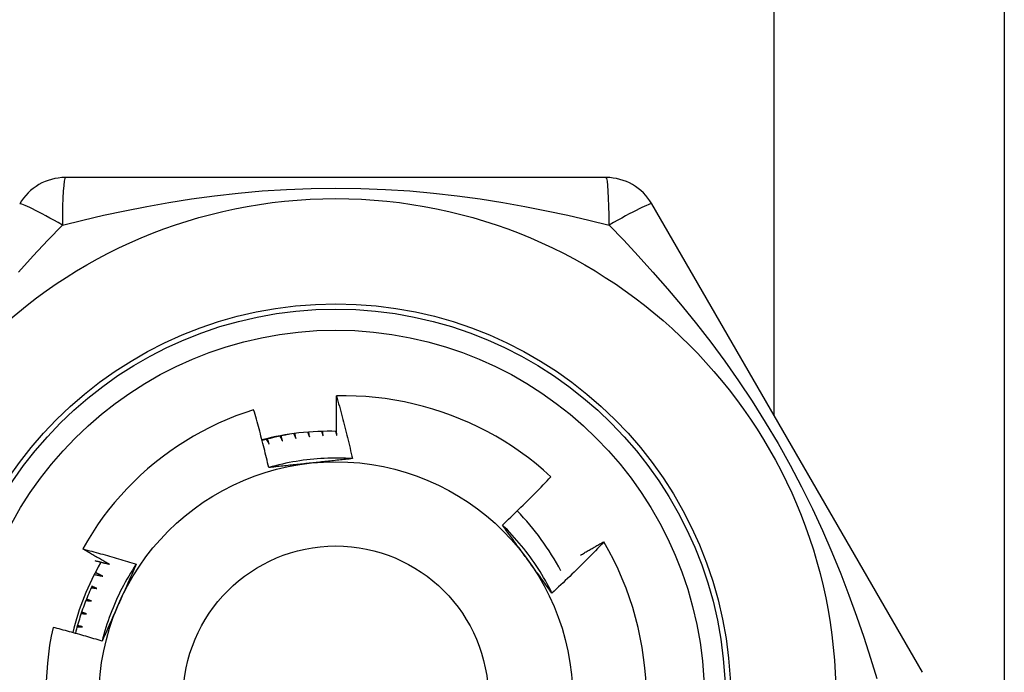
# Model space of a CAD drawing. Header units: inches. Extents: x 5 to 161, y 9 to 87.
# Tile 47 of 195: x 33.051 to 33.419, y 22.41 to 22.654. Entities that reach past the tile are written whole.
import ezdxf

# ---------------------------------------------------------------- set-up
doc = ezdxf.new("R2010")
doc.units = ezdxf.units.IN
doc.header["$MEASUREMENT"] = 0
doc.layers.add('Visible Edges(ANSI)', color=7, linetype='Continuous', lineweight=25)
doc.layers.add('Visible Tangent Edges(ANSI)', color=7, linetype='Continuous', lineweight=25)

msp = doc.modelspace()

# ---------------------------------------------------------------- linework, layer by layer
at = {"layer": 'Visible Edges(ANSI)'}
for p, q in [((33.41949585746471, 23.81407739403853), (33.41949585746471, 22.23607739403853)), ((33.2706457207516, 22.59495929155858), (33.06834612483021, 22.59495930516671)), ((33.388843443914, 22.40991998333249), (33.28769366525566, 22.58511660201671)), ((33.26971640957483, 22.45876932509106), (33.2697648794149, 22.45868648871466))]:
    msp.add_line(p, q, dxfattribs=at)
at = {"layer": 'Visible Edges(ANSI)', "flags": 128}
for points in [[(33.16984776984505, 22.49850392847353), (33.16983145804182, 22.49911894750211), (33.16981615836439, 22.49973401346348), (33.16980187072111, 22.50034911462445), (33.16978859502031, 22.50096426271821), (33.1697763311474, 22.50157945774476), (33.16976507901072, 22.5021946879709), (33.1697548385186, 22.50280996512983), (33.16974560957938, 22.50342526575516), (33.16973739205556, 22.50404061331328), (33.1697301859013, 22.50465600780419), (33.16972399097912, 22.50527142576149), (33.16971880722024, 22.50588687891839), (33.16971463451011, 22.50650237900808), (33.16971147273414, 22.50711790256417), (33.16970932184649, 22.50773344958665), (33.16970818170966, 22.50834904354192), (33.16970805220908, 22.50896464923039), (33.1697089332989, 22.50958030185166), (33.16971082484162, 22.51019596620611), (33.16971372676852, 22.51081166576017), (33.16971763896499, 22.51142740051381), (33.16972256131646, 22.51204314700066), (33.16972849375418, 22.5126589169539), (33.16973543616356, 22.51327471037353)], [(33.24996224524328, 22.48307868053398), (33.24722178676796, 22.48551602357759), (33.24440854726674, 22.4878624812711), (33.2415248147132, 22.49011648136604), (33.2385728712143, 22.49227643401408), (33.23555502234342, 22.49434076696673), (33.23247355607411, 22.49630790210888), (33.22933075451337, 22.49817624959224), (33.22612891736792, 22.4999442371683), (33.22287033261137, 22.50161029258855), (33.21955728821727, 22.5031728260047), (33.2161920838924, 22.50463026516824), (33.21277809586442, 22.50598060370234), (33.20932593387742, 22.50721951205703), (33.20584001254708, 22.50834568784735), (33.20232310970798, 22.50935854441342), (33.19877800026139, 22.51025745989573), (33.19520745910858, 22.51104183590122), (33.19161426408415, 22.51171107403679), (33.18800118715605, 22.51226457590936), (33.18437100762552, 22.51270170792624), (33.18072649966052, 22.51302190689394), (33.17707043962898, 22.51322452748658), (33.17340560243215, 22.51330899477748), (33.16973543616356, 22.51327471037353)], [(33.16973543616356, 22.51327471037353), (33.17001386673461, 22.5123057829), (33.17028982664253, 22.5113361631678), (33.17056331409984, 22.51036582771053), (33.1708343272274, 22.50939481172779), (33.17110286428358, 22.50842310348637), (33.17136892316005, 22.50745071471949), (33.17163250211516, 22.50647763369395), (33.17189359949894, 22.50550387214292), (33.17215221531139, 22.50452944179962), (33.17240834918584, 22.50355430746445), (33.17266199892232, 22.50257849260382), (33.17291316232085, 22.50160200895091), (33.17316183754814, 22.50062484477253), (33.17340802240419, 22.49964701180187), (33.17365171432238, 22.49866849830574), (33.17389291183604, 22.49768933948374), (33.17413161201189, 22.49670951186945), (33.17436781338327, 22.49572902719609), (33.17460151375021, 22.49474789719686), (33.17483271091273, 22.49376611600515), (33.1750614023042, 22.49278369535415), (33.17528758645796, 22.49180062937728), (33.17551126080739, 22.49081692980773), (33.17573242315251, 22.4898325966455)], [(33.13878305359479, 22.50812012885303), (33.13544299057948, 22.50701134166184), (33.13213613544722, 22.5057970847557), (33.12886502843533, 22.50447779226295), (33.12563575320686, 22.50305552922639), (33.12245704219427, 22.50153419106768), (33.11933125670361, 22.49991523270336), (33.11626062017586, 22.49820008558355), (33.11324736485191, 22.4963901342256), (33.11029370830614, 22.49448680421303), (33.10740189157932, 22.49249149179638), (33.10457412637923, 22.49040561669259), (33.10181264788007, 22.48823058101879), (33.0991196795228, 22.48596779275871), (33.09649745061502, 22.48361865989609), (33.09394819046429, 22.48118460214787), (33.09147512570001, 22.47866806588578), (33.08908602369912, 22.47607678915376), (33.08678337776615, 22.47341390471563), (33.0845687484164, 22.47068159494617), (33.08244369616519, 22.46788205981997), (33.08040978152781, 22.46501749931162), (33.07846855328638, 22.4620901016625), (33.0766215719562, 22.4591020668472), (33.07487040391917, 22.4560555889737)], [(33.14441503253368, 22.48648250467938), (33.14420640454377, 22.48739107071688), (33.14399549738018, 22.48829905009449), (33.14378231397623, 22.48920644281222), (33.14356685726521, 22.49011324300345), (33.14334912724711, 22.49101944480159), (33.14312912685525, 22.49192504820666), (33.1429068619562, 22.49283005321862), (33.14268232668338, 22.49373445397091), (33.14245552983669, 22.49463823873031), (33.14222646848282, 22.49554141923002), (33.14199514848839, 22.49644397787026), (33.14176156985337, 22.49734592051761), (33.14152573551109, 22.49824724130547), (33.14128764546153, 22.49914794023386), (33.141047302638, 22.50004799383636), (33.14080470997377, 22.50094742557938), (33.14055986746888, 22.50184622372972), (33.14031277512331, 22.50274440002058), (33.14006343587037, 22.50364194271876), (33.13981184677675, 22.50453885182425), (33.13955801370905, 22.50543512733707), (33.13930193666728, 22.5063307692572), (33.13904361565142, 22.50722577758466), (33.13878305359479, 22.50812012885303)], [(33.15227102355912, 22.49898241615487), (33.15183635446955, 22.49890571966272), (33.15140204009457, 22.49882713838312), (33.15096806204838, 22.49874662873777), (33.15053445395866, 22.49866422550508), (33.15010119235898, 22.49857988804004), (33.14966833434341, 22.49849369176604), (33.14923583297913, 22.4984055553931), (33.1488037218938, 22.49831551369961), (33.14837203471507, 22.49822360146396), (33.14794074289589, 22.49812978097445), (33.14750988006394, 22.49803408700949), (33.14707942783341, 22.49793647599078), (33.14664941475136, 22.49783698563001), (33.14621982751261, 22.4977355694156), (33.14579071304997, 22.49763230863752), (33.14536205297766, 22.49752715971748), (33.14493385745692, 22.49742011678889), (33.14450612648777, 22.49731117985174), (33.14407889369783, 22.49720038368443), (33.14365213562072, 22.49708768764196), (33.14322588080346, 22.49697312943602), (33.14280014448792, 22.49685670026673), (33.14237491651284, 22.49673840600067), (33.14195021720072, 22.49661823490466)], [(33.14351179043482, 22.4970501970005), (33.1435559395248, 22.49697719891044), (33.14360006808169, 22.49690418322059), (33.14364418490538, 22.49683116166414), (33.14368828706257, 22.4967581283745), (33.14373237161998, 22.49668508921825), (33.14377644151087, 22.49661203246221), (33.14382049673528, 22.49653896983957), (33.14386453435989, 22.49646590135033), (33.14390856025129, 22.49639281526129), (33.14395256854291, 22.49631972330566), (33.14399656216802, 22.49624661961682), (33.14404053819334, 22.49617350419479), (33.14408450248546, 22.49610038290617), (33.14412844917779, 22.49602724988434), (33.14417238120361, 22.49595410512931), (33.14421629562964, 22.49588095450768), (33.14426019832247, 22.49580779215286), (33.14430408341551, 22.49573461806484), (33.14434795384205, 22.49566143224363), (33.14439180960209, 22.49558824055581), (33.14443564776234, 22.4955150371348), (33.14447947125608, 22.49544182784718), (33.14452328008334, 22.49536860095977), (33.14456707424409, 22.49529536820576)], [(33.14456707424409, 22.49529536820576), (33.14454388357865, 22.49537398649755), (33.14452070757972, 22.49545261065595), (33.14449754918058, 22.49553124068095), (33.14447440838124, 22.49560987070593), (33.14445128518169, 22.49568851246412), (33.14442817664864, 22.49576715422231), (33.14440508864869, 22.49584580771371), (33.14438201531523, 22.49592446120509), (33.14435895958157, 22.49600312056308), (33.14433592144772, 22.49608179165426), (33.14431290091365, 22.49616046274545), (33.14428989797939, 22.49623913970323), (33.14426690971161, 22.49631782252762), (33.14424394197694, 22.496396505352), (33.14422098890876, 22.49647519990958), (33.14419805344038, 22.49655390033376), (33.1441751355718, 22.49663260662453), (33.144152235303, 22.49671131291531), (33.14412935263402, 22.49679002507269), (33.14410648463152, 22.49686874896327), (33.14408363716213, 22.49694747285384), (33.14406080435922, 22.49702620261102), (33.14403798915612, 22.49710493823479), (33.14401519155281, 22.49718367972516)], [(33.14858007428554, 22.49826816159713), (33.14862037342, 22.49819296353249), (33.14866065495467, 22.49811775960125), (33.14870092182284, 22.49804254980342), (33.1487411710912, 22.49796732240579), (33.14878140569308, 22.49789208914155), (33.14882162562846, 22.49781685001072), (33.14886182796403, 22.49774159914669), (33.14890201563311, 22.49766633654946), (33.14894218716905, 22.49759106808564), (33.14898234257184, 22.49751579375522), (33.14902248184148, 22.49744050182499), (33.14906260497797, 22.49736520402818), (33.14910271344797, 22.49728990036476), (33.14914280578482, 22.49721458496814), (33.14918288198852, 22.49713925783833), (33.14922294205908, 22.49706392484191), (33.14926298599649, 22.4969885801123), (33.1493030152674, 22.49691322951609), (33.14934302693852, 22.49683786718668), (33.14938302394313, 22.49676249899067), (33.1494230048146, 22.49668711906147), (33.14946297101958, 22.49661172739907), (33.14950291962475, 22.49653632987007), (33.14954285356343, 22.49646092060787)], [(33.14954285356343, 22.49646092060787), (33.14952377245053, 22.49654063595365), (33.14950470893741, 22.49662035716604), (33.1494856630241, 22.49670008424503), (33.14946663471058, 22.49677981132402), (33.14944762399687, 22.4968595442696), (33.14942863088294, 22.49693928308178), (33.14940965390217, 22.49701902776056), (33.14939069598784, 22.49709877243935), (33.14937175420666, 22.49717852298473), (33.14935283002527, 22.49725827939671), (33.14933392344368, 22.49733804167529), (33.14931503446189, 22.49741780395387), (33.14929616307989, 22.49749757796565), (33.14927730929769, 22.49757735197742), (33.14925847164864, 22.4976571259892), (33.14923965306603, 22.49773691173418), (33.14922085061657, 22.49781669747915), (33.14920206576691, 22.49789648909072), (33.14918329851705, 22.4979762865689), (33.14916454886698, 22.49805608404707), (33.14914581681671, 22.49813589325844), (33.14912710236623, 22.49821570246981), (33.1491084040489, 22.49829551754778), (33.14908972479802, 22.49837533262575)], [(33.15372061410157, 22.49918771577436), (33.15375628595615, 22.49911193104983), (33.15379194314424, 22.49903613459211), (33.15382758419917, 22.49896033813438), (33.15386321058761, 22.49888452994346), (33.15389881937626, 22.49880871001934), (33.1539344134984, 22.49873287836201), (33.15396999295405, 22.4986570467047), (33.15400555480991, 22.49858120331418), (33.15404110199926, 22.49850535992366), (33.15407663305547, 22.49842949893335), (33.15411214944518, 22.49835363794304), (33.15414764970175, 22.49827775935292), (33.15418313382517, 22.49820188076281), (33.15421860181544, 22.4981259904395), (33.15425405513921, 22.498050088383), (33.15428949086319, 22.49797418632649), (33.15432491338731, 22.49789827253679), (33.15436031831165, 22.49782234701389), (33.15439570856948, 22.49774641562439), (33.15443108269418, 22.49767047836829), (33.15446644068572, 22.49759452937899), (33.15450178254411, 22.49751857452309), (33.15453710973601, 22.4974426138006), (33.15457242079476, 22.4973666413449)], [(33.15457242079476, 22.4973666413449), (33.15455787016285, 22.4974452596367), (33.15454333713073, 22.49752387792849), (33.15452881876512, 22.49760250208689), (33.15451431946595, 22.49768112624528), (33.15449983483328, 22.49775975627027), (33.15448536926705, 22.49783838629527), (33.15447091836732, 22.49791702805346), (33.15445648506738, 22.49799566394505), (33.15444206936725, 22.49807430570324), (33.15442766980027, 22.49815295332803), (33.15441328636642, 22.49823160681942), (33.15439892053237, 22.4983102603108), (33.15438457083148, 22.49838891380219), (33.15437023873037, 22.49846757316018), (33.15435592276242, 22.49854623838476), (33.15434162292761, 22.49862490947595), (33.1543273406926, 22.49870358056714), (33.15431307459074, 22.49878225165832), (33.15429882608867, 22.4988609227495), (33.15428459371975, 22.49893960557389), (33.15427037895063, 22.49901828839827), (33.15425618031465, 22.49909697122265), (33.15424199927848, 22.49917566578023), (33.15422783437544, 22.49925436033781)], [(33.15893794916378, 22.49974599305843), (33.1589674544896, 22.49967374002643), (33.15899694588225, 22.49960147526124), (33.15902642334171, 22.49952921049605), (33.15905588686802, 22.49945693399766), (33.15908533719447, 22.49938464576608), (33.1591147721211, 22.49931235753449), (33.15914419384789, 22.49924006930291), (33.1591736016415, 22.49916776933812), (33.15920299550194, 22.49909545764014), (33.15923237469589, 22.49902314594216), (33.15926174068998, 22.49895082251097), (33.15929109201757, 22.49887849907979), (33.15932043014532, 22.49880616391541), (33.15934975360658, 22.49873382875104), (33.15937906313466, 22.49866148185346), (33.15940835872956, 22.49858912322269), (33.1594376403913, 22.49851676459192), (33.15946690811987, 22.49844440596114), (33.15949616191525, 22.49837203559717), (33.15952540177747, 22.4982996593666), (33.15955462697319, 22.49822727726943), (33.15958383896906, 22.49815488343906), (33.15961303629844, 22.49808248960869), (33.15964221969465, 22.49801008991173)], [(33.15964221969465, 22.49801008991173), (33.15963248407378, 22.49808392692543), (33.15962276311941, 22.49815776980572), (33.15961305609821, 22.49823161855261), (33.15960336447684, 22.49830546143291), (33.15959368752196, 22.4983793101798), (33.15958402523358, 22.49845316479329), (33.15957437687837, 22.49852701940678), (33.15956474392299, 22.49860086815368), (33.15955512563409, 22.49867472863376), (33.15954552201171, 22.49874858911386), (33.15953593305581, 22.49882244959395), (33.15952635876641, 22.49889632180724), (33.15951679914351, 22.49897018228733), (33.15950725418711, 22.49904405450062), (33.1594977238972, 22.4991179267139), (33.1594882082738, 22.49919179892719), (33.15947870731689, 22.49926567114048), (33.15946922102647, 22.49933955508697), (33.15945974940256, 22.49941342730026), (33.15945029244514, 22.49948731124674), (33.15944085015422, 22.49956119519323), (33.15943142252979, 22.49963507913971), (33.15942201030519, 22.4997089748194), (33.15941261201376, 22.49978285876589)], [(33.16417223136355, 22.50002530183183), (33.16419596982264, 22.49995720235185), (33.16421969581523, 22.49988909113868), (33.16424341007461, 22.49982097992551), (33.16426711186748, 22.49975285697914), (33.16429080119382, 22.49968473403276), (33.16431447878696, 22.4996166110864), (33.16433814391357, 22.49954847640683), (33.16436179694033, 22.49948034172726), (33.16438543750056, 22.49941220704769), (33.16440906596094, 22.49934406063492), (33.16443268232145, 22.49927591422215), (33.16445628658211, 22.49920775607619), (33.16447987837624, 22.49913959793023), (33.16450345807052, 22.49907142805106), (33.16452702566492, 22.4990032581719), (33.16455058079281, 22.49893508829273), (33.16457412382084, 22.49886690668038), (33.16459765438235, 22.49879872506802), (33.16462117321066, 22.49873053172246), (33.16464467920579, 22.4986623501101), (33.16466817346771, 22.49859414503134), (33.16469165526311, 22.49852593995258), (33.16471512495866, 22.49845773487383), (33.16473858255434, 22.49838952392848)], [(33.16473858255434, 22.49838952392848), (33.16473314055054, 22.49845811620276), (33.16472771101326, 22.49852670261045), (33.16472229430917, 22.49859530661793), (33.1647168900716, 22.49866389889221), (33.16471149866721, 22.49873249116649), (33.16470611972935, 22.49880108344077), (33.16470075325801, 22.49886968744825), (33.16469539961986, 22.49893827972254), (33.16469005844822, 22.49900688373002), (33.16468473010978, 22.4990754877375), (33.16467941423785, 22.49914409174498), (33.16467411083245, 22.49921269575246), (33.16466882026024, 22.49928129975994), (33.16466354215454, 22.49934990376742), (33.16465827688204, 22.4994185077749), (33.16465302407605, 22.49948712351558), (33.16464778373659, 22.49955572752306), (33.16464255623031, 22.49962434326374), (33.16463734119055, 22.49969295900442), (33.16463213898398, 22.4997615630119), (33.16462694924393, 22.49983017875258), (33.16462177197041, 22.49989879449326), (33.16461660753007, 22.49996742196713), (33.16461145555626, 22.50003603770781)], [(33.16940820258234, 22.50002570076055), (33.16942663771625, 22.49996232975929), (33.16944506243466, 22.49989895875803), (33.16946347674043, 22.49983558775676), (33.16948188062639, 22.49977221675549), (33.16950027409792, 22.49970883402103), (33.16951865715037, 22.49964543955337), (33.16953702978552, 22.4995820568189), (33.16955539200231, 22.49951866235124), (33.16957374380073, 22.49945526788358), (33.1695920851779, 22.49939187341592), (33.1696104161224, 22.49932846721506), (33.16962873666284, 22.4992650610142), (33.16964704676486, 22.49920165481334), (33.16966534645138, 22.49913824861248), (33.16968363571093, 22.49907483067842), (33.16970191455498, 22.49901141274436), (33.16972018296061, 22.49894798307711), (33.16973844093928, 22.49888455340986), (33.16975668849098, 22.4988211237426), (33.16977492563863, 22.49875769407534), (33.16979315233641, 22.49869426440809), (33.16981136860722, 22.49863082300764), (33.16982957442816, 22.49856738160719), (33.16984776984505, 22.49850392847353)], [(33.17573242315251, 22.4898325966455), (33.17441583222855, 22.48991423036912), (33.17309816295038, 22.48997628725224), (33.17177969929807, 22.49001882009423), (33.17046072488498, 22.49004186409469), (33.16914152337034, 22.49004547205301), (33.16782237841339, 22.49002969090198), (33.16650357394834, 22.4899945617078), (33.16518539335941, 22.48994013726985), (33.16386812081, 22.48986646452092), (33.16255203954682, 22.48977358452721), (33.16123743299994, 22.48966154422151), (33.15992458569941, 22.48953039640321), (33.15861378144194, 22.4893801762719), (33.1573053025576, 22.48921094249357), (33.15599943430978, 22.48902273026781), (33.15469645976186, 22.48881559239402), (33.15339666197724, 22.48858957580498), (33.15210032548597, 22.48834472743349), (33.15080773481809, 22.48808108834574), (33.14951917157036, 22.48779871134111), (33.14823492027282, 22.48749763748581), (33.14695526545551, 22.48717791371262), (33.14568049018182, 22.48683958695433), (33.14441087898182, 22.48648271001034)], [(33.17573242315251, 22.4898325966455), (33.17509081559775, 22.48976168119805), (33.17444903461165, 22.48969103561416), (33.17380705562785, 22.48962064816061), (33.17316485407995, 22.48955050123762), (33.17252240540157, 22.48948057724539), (33.17187968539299, 22.48941086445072), (33.17123666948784, 22.48934135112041), (33.17059333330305, 22.48927201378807), (33.16994965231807, 22.48920284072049), (33.16930560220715, 22.48913382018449), (33.16866115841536, 22.48906493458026), (33.16801629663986, 22.48899616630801), (33.16737099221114, 22.48892750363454), (33.16672522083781, 22.48885892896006), (33.16607895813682, 22.48879043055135), (33.1654321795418, 22.48872199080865), (33.16478486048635, 22.48865359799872), (33.16413697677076, 22.4885852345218), (33.16348850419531, 22.48851688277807), (33.16283941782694, 22.48844853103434), (33.16218969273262, 22.48838016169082), (33.16153930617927, 22.4883117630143), (33.1608882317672, 22.48824331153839), (33.16023644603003, 22.48817480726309)], [(33.16023644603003, 22.48817480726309), (33.15957162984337, 22.48810492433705), (33.15890742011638, 22.4880350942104), (33.15824380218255, 22.48796528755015), (33.15758075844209, 22.48789550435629), (33.1569182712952, 22.48782572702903), (33.1562563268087, 22.48775593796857), (33.15559490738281, 22.48768612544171), (33.15493399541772, 22.48761627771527), (33.15427357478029, 22.48754638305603), (33.15361362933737, 22.48747641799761), (33.15295414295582, 22.4874063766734), (33.15229509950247, 22.4873362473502), (33.1516364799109, 22.48726600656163), (33.15097827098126, 22.48719565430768), (33.15032045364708, 22.48712516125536), (33.14966301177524, 22.48705452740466), (33.14900593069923, 22.48698372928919), (33.1483491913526, 22.48691276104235), (33.14769277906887, 22.48684159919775), (33.14703667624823, 22.4867702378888), (33.14638086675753, 22.48669866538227), (33.14572533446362, 22.4866268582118), (33.14507006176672, 22.48655481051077), (33.14441503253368, 22.48648250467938)], [(33.23178446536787, 22.46500058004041), (33.2325669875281, 22.46572883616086), (33.23334733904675, 22.46645929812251), (33.23412552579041, 22.46719196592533), (33.23490154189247, 22.46792682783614), (33.23567538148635, 22.46866388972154), (33.23644705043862, 22.46940313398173), (33.23721653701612, 22.4701445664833), (33.23798384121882, 22.47088816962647), (33.23874896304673, 22.47163395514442), (33.23951189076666, 22.47238189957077), (33.2402726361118, 22.47313201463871), (33.24103118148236, 22.47388428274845), (33.24178753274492, 22.47463870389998), (33.2425416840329, 22.4753952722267), (33.24329362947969, 22.47615398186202), (33.24404338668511, 22.47691484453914), (33.24479094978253, 22.47767785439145), (33.24553631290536, 22.47844300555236), (33.24627948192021, 22.47921029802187), (33.24702044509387, 22.47997972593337), (33.24775920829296, 22.48075127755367), (33.24849576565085, 22.48152495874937), (33.24923011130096, 22.48230076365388), (33.24996224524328, 22.48307868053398)], [(33.2503444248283, 22.43955396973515), (33.24975682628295, 22.44073498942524), (33.24915173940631, 22.4419071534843), (33.24852933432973, 22.44307024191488), (33.24788981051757, 22.4442240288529), (33.24723333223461, 22.44536829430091), (33.24656009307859, 22.44650281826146), (33.24587026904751, 22.44762737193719), (33.24516404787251, 22.44874173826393), (33.24444160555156, 22.44984569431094), (33.24370312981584, 22.45093901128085), (33.2429487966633, 22.4520214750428), (33.24217879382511, 22.45309285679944), (33.24139329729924, 22.45415293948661), (33.24059249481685, 22.45520149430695), (33.23977656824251, 22.4562383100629), (33.23894569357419, 22.4572631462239), (33.23810005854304, 22.458275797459), (33.23723984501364, 22.45927603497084), (33.23636522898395, 22.46026362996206), (33.23547640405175, 22.4612383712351), (33.23457354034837, 22.462200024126), (33.23365682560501, 22.46314837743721), (33.23272643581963, 22.46408320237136), (33.23178256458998, 22.46500428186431)], [(33.24116075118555, 22.45214498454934), (33.24076782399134, 22.4526857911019), (33.24037523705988, 22.45322609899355), (33.23998297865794, 22.45376590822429), (33.23959102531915, 22.45430523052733), (33.23919934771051, 22.45484407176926), (33.23880793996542, 22.45538243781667), (33.23841677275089, 22.45592033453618), (33.2380258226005, 22.45645777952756), (33.23763508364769, 22.45699477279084), (33.23724452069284, 22.4575313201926), (33.23685412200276, 22.45806743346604), (33.23646385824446, 22.45860311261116), (33.23607372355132, 22.45913837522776), (33.23568368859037, 22.45967322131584), (33.23529373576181, 22.4602076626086), (33.23490384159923, 22.46074171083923), (33.23451398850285, 22.46127536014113), (33.23412415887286, 22.46180862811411), (33.23373432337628, 22.46234151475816), (33.23334447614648, 22.46287403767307), (33.23295458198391, 22.46340619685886), (33.23256462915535, 22.46393800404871), (33.23217460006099, 22.46446945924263), (33.23178446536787, 22.46500058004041)], [(33.2697648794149, 22.45868648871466), (33.26898246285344, 22.45786295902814), (33.26819771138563, 22.45704168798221), (33.26741061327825, 22.45622267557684), (33.26662117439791, 22.45540593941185), (33.26582940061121, 22.45459147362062), (33.26503529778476, 22.45377928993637), (33.26423886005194, 22.45296938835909), (33.26344009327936, 22.45216177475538), (33.26263900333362, 22.45135644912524), (33.26183559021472, 22.45055342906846), (33.26102984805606, 22.44975269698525), (33.26022177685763, 22.44895425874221), (33.25941137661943, 22.44815812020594), (33.25859865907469, 22.44736429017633), (33.25778361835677, 22.44657276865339), (33.25696626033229, 22.44578356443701), (33.25614659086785, 22.44499668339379), (33.25532460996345, 22.44421212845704), (33.25450032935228, 22.44342990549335), (33.25367373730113, 22.44265002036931), (33.25284485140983, 22.44187247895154), (33.25201367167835, 22.44109728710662), (33.25118019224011, 22.44032444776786), (33.2503444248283, 22.43955396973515)], [(33.26101631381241, 22.45372173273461), (33.26137595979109, 22.45393660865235), (33.26173585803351, 22.45415109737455), (33.26209600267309, 22.45436518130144), (33.26245639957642, 22.4545788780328), (33.26281704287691, 22.45479216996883), (33.26317793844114, 22.45500507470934), (33.26353908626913, 22.45521757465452), (33.26390048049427, 22.45542968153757), (33.26426212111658, 22.45564138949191), (33.26462401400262, 22.45585270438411), (33.26498615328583, 22.45606362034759), (33.26534853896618, 22.45627413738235), (33.26571117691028, 22.45648426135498), (33.26607405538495, 22.45669398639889), (33.26643718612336, 22.45690331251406), (33.26680056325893, 22.45711223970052), (33.26716418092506, 22.45732076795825), (33.26752805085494, 22.45752890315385), (33.26789216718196, 22.45773663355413), (33.26825651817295, 22.45794397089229), (33.26862112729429, 22.45815090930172), (33.26898598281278, 22.45835744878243), (33.26935107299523, 22.45856358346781), (33.26971640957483, 22.45876932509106)], [(33.07487040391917, 22.4560555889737), (33.07570989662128, 22.45583929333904), (33.07654891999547, 22.45562115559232), (33.07738746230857, 22.45540117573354), (33.07822552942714, 22.45517935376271), (33.07906311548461, 22.45495569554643), (33.07990021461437, 22.4547301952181), (33.08073683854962, 22.45450284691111), (33.08157298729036, 22.45427366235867), (33.08240864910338, 22.45404262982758), (33.0832438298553, 22.45380975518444), (33.08407852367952, 22.45357503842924), (33.08491272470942, 22.45333847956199), (33.08574643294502, 22.45310007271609), (33.08657964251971, 22.45285982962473), (33.0874123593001, 22.45261773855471), (33.08824457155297, 22.45237380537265), (33.08907627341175, 22.45212803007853), (33.08990747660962, 22.45188041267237), (33.09073816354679, 22.45163095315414), (33.09156834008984, 22.45137965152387), (33.09239800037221, 22.45112650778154), (33.09322713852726, 22.45087152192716), (33.09405576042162, 22.45061469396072), (33.09488385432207, 22.45035601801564)], [(33.08486366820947, 22.45032975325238), (33.08444393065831, 22.45056209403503), (33.08402448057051, 22.45079498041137), (33.08360531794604, 22.45102840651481), (33.08318644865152, 22.45126237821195), (33.08276786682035, 22.45149689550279), (33.08234957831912, 22.45173195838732), (33.08193157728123, 22.45196756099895), (33.0815138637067, 22.45220370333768), (33.08109644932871, 22.45244039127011), (33.08067932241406, 22.45267761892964), (33.08026248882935, 22.45291539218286), (33.07984594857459, 22.45315370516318), (33.07942969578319, 22.4533925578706), (33.07901374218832, 22.45363195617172), (33.07859808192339, 22.45387188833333), (33.07818270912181, 22.45411236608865), (33.07776764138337, 22.45435338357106), (33.07735286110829, 22.45459493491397), (33.07693837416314, 22.45483703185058), (33.07652418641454, 22.45507966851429), (33.07611029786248, 22.4553228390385), (33.07569670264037, 22.4555665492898), (33.0752834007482, 22.4558107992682), (33.07487040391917, 22.4560555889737)], [(33.07936320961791, 22.451710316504), (33.07959272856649, 22.45165437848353), (33.07982221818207, 22.45159829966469), (33.08005167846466, 22.45154208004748), (33.08028111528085, 22.45148572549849), (33.08051051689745, 22.45142923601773), (33.08073989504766, 22.45137260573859), (33.08096924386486, 22.45131583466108), (33.08119856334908, 22.4512589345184), (33.0814278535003, 22.45120188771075), (33.08165710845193, 22.45114471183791), (33.08188633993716, 22.45108739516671), (33.0821155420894, 22.45102993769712), (33.08234471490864, 22.45097234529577), (33.08257385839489, 22.45091461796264), (33.08280297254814, 22.45085674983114), (33.0830320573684, 22.45079874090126), (33.08326111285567, 22.45074060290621), (33.08349013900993, 22.45068231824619), (33.08371913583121, 22.45062390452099), (33.08394810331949, 22.45056534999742), (33.08417703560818, 22.45050665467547), (33.08440594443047, 22.45044782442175), (33.08463482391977, 22.45038885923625), (33.08486366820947, 22.45032975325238)], [(33.09488385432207, 22.45035601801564), (33.09415485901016, 22.44925663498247), (33.09344228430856, 22.44814653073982), (33.09274621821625, 22.44702597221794), (33.09206677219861, 22.44589522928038), (33.09140404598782, 22.44475457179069), (33.09075814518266, 22.44360426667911), (33.09012916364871, 22.4424445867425), (33.08951720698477, 22.4412757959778), (33.08892237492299, 22.44009816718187), (33.08834476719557, 22.43891196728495), (33.08778449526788, 22.4377174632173), (33.08724165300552, 22.43651493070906), (33.08671634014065, 22.43530463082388), (33.08620866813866, 22.43408683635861), (33.08571872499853, 22.4328618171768), (33.08524662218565, 22.43162984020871), (33.08479245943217, 22.43039117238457), (33.08435634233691, 22.42914608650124), (33.08393835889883, 22.42789485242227), (33.08353862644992, 22.42663773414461), (33.08315723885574, 22.4253750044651), (33.0827943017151, 22.42410692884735), (33.08244990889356, 22.42283377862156), (33.08212417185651, 22.42155582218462)], [(33.09488385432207, 22.45035601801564), (33.09462446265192, 22.44976491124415), (33.09436475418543, 22.44917379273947), (33.094104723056, 22.448582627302), (33.09384436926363, 22.44799139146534), (33.09358370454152, 22.4474000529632), (33.09332271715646, 22.44680858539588), (33.09306141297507, 22.4462169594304), (33.09279979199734, 22.44562514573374), (33.09253785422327, 22.44503311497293), (33.09227560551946, 22.44444084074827), (33.0920130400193, 22.44384829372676), (33.09175016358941, 22.4432554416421), (33.09148697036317, 22.44266226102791), (33.09122347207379, 22.44206871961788), (33.09095966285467, 22.44147479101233), (33.09069554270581, 22.44088044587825), (33.0904311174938, 22.44028565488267), (33.09016638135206, 22.43969038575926), (33.08990134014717, 22.43909461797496), (33.08963598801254, 22.43849831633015), (33.08937033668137, 22.43790145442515), (33.08910438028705, 22.43730399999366), (33.08883811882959, 22.43670593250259), (33.08857155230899, 22.43610721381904)], [(33.2503444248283, 22.43955396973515), (33.24996221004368, 22.44007416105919), (33.24958013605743, 22.44059463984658), (33.24919819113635, 22.4411154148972), (33.24881634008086, 22.44163650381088), (33.24843455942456, 22.44215791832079), (33.24805282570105, 22.44267967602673), (33.24767111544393, 22.44320178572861), (33.24728939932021, 22.44372426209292), (33.2469076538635, 22.44424711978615), (33.2465258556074, 22.44477037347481), (33.24614397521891, 22.4452940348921), (33.24576199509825, 22.4458181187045), (33.24537987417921, 22.44634263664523), (33.2449976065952, 22.44686760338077), (33.24461515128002, 22.44739303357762), (33.24423249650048, 22.44791894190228), (33.24384960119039, 22.44844534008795), (33.24346645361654, 22.44897223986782), (33.24308302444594, 22.4494996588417), (33.24269928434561, 22.45002760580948), (33.24231521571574, 22.45055609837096), (33.24193078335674, 22.45108515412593), (33.2415459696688, 22.45161477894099), (33.24116075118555, 22.45214498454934)], [(33.07919424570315, 22.44650317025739), (33.07932663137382, 22.44647727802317), (33.07945900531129, 22.44645134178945), (33.07959137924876, 22.44642535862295), (33.07972374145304, 22.44639933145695), (33.07985609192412, 22.44637326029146), (33.07998844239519, 22.44634714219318), (33.08012078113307, 22.44632098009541), (33.08025311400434, 22.44629477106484), (33.08038544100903, 22.44626851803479), (33.08051776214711, 22.44624221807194), (33.080650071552, 22.4462158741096), (33.08078237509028, 22.44618948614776), (33.08091467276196, 22.44616305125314), (33.08104696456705, 22.44613656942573), (33.08117924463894, 22.44611004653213), (33.08131151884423, 22.44608347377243), (33.08144378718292, 22.44605685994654), (33.08157604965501, 22.44603019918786), (33.08170830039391, 22.4460034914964), (33.0818405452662, 22.44597673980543), (33.0819727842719, 22.44594994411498), (33.082105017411, 22.44592310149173), (33.0822372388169, 22.445896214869), (33.0823694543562, 22.44586928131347)], [(33.0823694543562, 22.44586928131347), (33.08225288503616, 22.44592604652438), (33.0821363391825, 22.44598284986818), (33.08201981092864, 22.44603969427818), (33.08190330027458, 22.44609658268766), (33.08178680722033, 22.44615350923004), (33.08167033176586, 22.44621047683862), (33.08155387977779, 22.44626748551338), (33.08143744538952, 22.44632453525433), (33.08132102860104, 22.44638162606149), (33.08120462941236, 22.44643875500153), (33.08108825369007, 22.44649592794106), (33.08097189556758, 22.44655313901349), (33.08085555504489, 22.44661039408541), (33.08073923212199, 22.44666768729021), (33.0806229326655, 22.44672502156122), (33.0805066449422, 22.44678239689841), (33.08039038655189, 22.4468398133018), (33.08027413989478, 22.44689727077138), (33.08015791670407, 22.44695476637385), (33.08004170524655, 22.44701230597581), (33.07992552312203, 22.44706988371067), (33.07980935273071, 22.44712750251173), (33.07969320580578, 22.44718516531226), (33.07957707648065, 22.4472428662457)], [(33.07840053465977, 22.4422738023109), (33.07807256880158, 22.44155845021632), (33.07775023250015, 22.44084055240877), (33.07743352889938, 22.44012016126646), (33.07712246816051, 22.43939727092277), (33.07681708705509, 22.43867196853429), (33.07651742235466, 22.4379443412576), (33.07622345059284, 22.4372143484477), (33.07593520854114, 22.43648207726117), (33.07565271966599, 22.43574756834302), (33.07537599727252, 22.43501086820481), (33.07510505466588, 22.43427202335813), (33.07483991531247, 22.43353107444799), (33.07458061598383, 22.43278810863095), (33.07432711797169, 22.43204309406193), (33.07407946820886, 22.43129611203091), (33.07383769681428, 22.43054722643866), (33.07360178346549, 22.42979644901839), (33.07337177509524, 22.42904386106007), (33.07314766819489, 22.4282894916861), (33.07292949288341, 22.42753340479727), (33.07271723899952, 22.42677560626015), (33.0725109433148, 22.42601618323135), (33.07231059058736, 22.42525514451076), (33.07211621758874, 22.42449257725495)], [(33.08011012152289, 22.4412853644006), (33.08003465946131, 22.44131737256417), (33.07995920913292, 22.44134939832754), (33.07988376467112, 22.44138143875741), (33.07980832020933, 22.44141349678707), (33.07973288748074, 22.44144557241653), (33.07965746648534, 22.44147766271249), (33.07958204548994, 22.44150977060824), (33.07950663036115, 22.44154189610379), (33.07943122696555, 22.44157403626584), (33.07935582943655, 22.44160619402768), (33.07928043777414, 22.44163836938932), (33.07920505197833, 22.44167055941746), (33.07912967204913, 22.4417027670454), (33.07905429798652, 22.44173499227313), (33.07897893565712, 22.44176723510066), (33.07890357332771, 22.44179949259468), (33.0788282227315, 22.4418317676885), (33.07875287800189, 22.44186405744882), (33.07867753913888, 22.44189636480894), (33.07860220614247, 22.44192868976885), (33.07852688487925, 22.44196103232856), (33.07845156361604, 22.44199338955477), (33.07837625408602, 22.44202576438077), (33.07830095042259, 22.44205815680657)], [(33.07808439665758, 22.44158451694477), (33.07816882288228, 22.44157226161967), (33.07825324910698, 22.44155998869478), (33.07833767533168, 22.4415476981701), (33.07842209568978, 22.44153538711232), (33.07850651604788, 22.44152306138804), (33.07859093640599, 22.44151071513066), (33.07867535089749, 22.44149835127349), (33.078759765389, 22.44148596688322), (33.07884417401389, 22.44147356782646), (33.0789285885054, 22.4414611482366), (33.07901299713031, 22.44144871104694), (33.07909739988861, 22.44143625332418), (33.07918180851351, 22.44142378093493), (33.07926620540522, 22.44141128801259), (33.07935060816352, 22.44139877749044), (33.07943500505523, 22.4413862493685), (33.07951940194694, 22.44137370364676), (33.07960379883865, 22.44136113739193), (33.07968818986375, 22.4413485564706), (33.07977258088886, 22.44133595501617), (33.07985696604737, 22.44132333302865), (33.07994135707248, 22.44131069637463), (33.08002573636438, 22.44129803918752), (33.08011012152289, 22.4412853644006)], [(33.0760532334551, 22.43678396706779), (33.07613818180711, 22.43677610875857), (33.07622313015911, 22.43676823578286), (33.07630807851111, 22.43676034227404), (33.07639302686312, 22.43675243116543), (33.07647797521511, 22.43674450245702), (33.07656291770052, 22.43673655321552), (33.07664786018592, 22.43672858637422), (33.07673280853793, 22.43672060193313), (33.07681774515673, 22.43671259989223), (33.07690268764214, 22.43670457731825), (33.07698763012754, 22.43669654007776), (33.07707256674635, 22.43668848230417), (33.07715750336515, 22.4366804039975), (33.07724243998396, 22.43667231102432), (33.07732737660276, 22.43666419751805), (33.07741231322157, 22.43665606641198), (33.07749724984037, 22.43664791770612), (33.07758218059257, 22.43663975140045), (33.07766711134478, 22.43663156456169), (33.07775204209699, 22.43662336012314), (33.07783697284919, 22.43661513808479), (33.0779218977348, 22.43660689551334), (33.078006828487, 22.4365986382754), (33.07809175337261, 22.43659036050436)], [(33.07809175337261, 22.43659036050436), (33.07801473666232, 22.43661840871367), (33.07793771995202, 22.43664647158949), (33.07786071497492, 22.4366745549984), (33.07778370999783, 22.43670265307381), (33.07770671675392, 22.43673076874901), (33.07762972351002, 22.43675890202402), (33.07755274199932, 22.43678705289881), (33.07747576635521, 22.43681522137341), (33.07739879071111, 22.4368434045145), (33.0773218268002, 22.43687160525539), (33.07724486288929, 22.43689982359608), (33.07716791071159, 22.43692805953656), (33.07709095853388, 22.43695631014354), (33.07701401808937, 22.43698458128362), (33.07693708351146, 22.43701286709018), (33.07686014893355, 22.43704117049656), (33.07678322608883, 22.43706948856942), (33.07670630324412, 22.43709782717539), (33.07662939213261, 22.43712618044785), (33.07655248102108, 22.43715455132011), (33.07647558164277, 22.43718293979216), (33.07639868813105, 22.43721134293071), (33.07632179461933, 22.43723976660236), (33.07624491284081, 22.4372682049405)], [(33.08857155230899, 22.43610721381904), (33.08829966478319, 22.43549652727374), (33.08802803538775, 22.43488638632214), (33.08775668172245, 22.43427677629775), (33.0874855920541, 22.43366767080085), (33.0872147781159, 22.43305905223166), (33.08694424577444, 22.43245089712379), (33.08667399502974, 22.43184318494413), (33.08640402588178, 22.43123589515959), (33.08613435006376, 22.43062900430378), (33.08586496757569, 22.4300224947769), (33.08559588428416, 22.42941634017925), (33.08532709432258, 22.42881052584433), (33.08505861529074, 22.42820502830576), (33.08479044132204, 22.42759982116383), (33.08452257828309, 22.42699489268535), (33.08425502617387, 22.42639021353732), (33.08398779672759, 22.42578576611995), (33.08372088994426, 22.42518152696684), (33.08345431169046, 22.42457747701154), (33.0831880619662, 22.42397359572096), (33.08292214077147, 22.42336985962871), (33.08265655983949, 22.42276624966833), (33.08239131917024, 22.42216274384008), (33.08212642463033, 22.42155932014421)], [(33.07427397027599, 22.43188445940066), (33.07435921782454, 22.431881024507), (33.07444445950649, 22.43187756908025), (33.07452970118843, 22.43187409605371), (33.07461494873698, 22.43187060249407), (33.07470019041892, 22.43186709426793), (33.07478543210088, 22.43186356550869), (33.07487067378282, 22.43186001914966), (33.07495592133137, 22.43185645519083), (33.07504116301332, 22.4318528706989), (33.07512640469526, 22.43184926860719), (33.07521164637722, 22.43184564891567), (33.07529689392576, 22.43184201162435), (33.0753821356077, 22.43183835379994), (33.07546737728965, 22.43183467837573), (33.0755526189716, 22.43183098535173), (33.07563786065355, 22.43182727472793), (33.07572310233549, 22.43182354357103), (33.07580834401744, 22.43181979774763), (33.07589358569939, 22.43181603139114), (33.07597882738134, 22.43181224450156), (33.07606406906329, 22.43180844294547), (33.07614931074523, 22.43180462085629), (33.07623455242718, 22.43180078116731), (33.07631979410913, 22.43179692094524)], [(33.07631979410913, 22.43179692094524), (33.07624142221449, 22.43182093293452), (33.07616305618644, 22.43184496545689), (33.076084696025, 22.43186901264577), (33.07600634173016, 22.43189307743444), (33.07592798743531, 22.4319171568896), (33.07584964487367, 22.43194125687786), (33.07577130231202, 22.43196537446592), (33.07569296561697, 22.43198950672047), (33.07561463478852, 22.43201365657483), (33.07553630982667, 22.43203782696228), (33.07545798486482, 22.43206201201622), (33.07537967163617, 22.43208621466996), (33.07530135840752, 22.4321104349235), (33.07522305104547, 22.43213467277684), (33.07514474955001, 22.43215892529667), (33.07506645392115, 22.4321831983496), (33.0749881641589, 22.43220748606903), (33.07490987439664, 22.43223179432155), (33.07483159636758, 22.43225611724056), (33.07475331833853, 22.43228045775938), (33.07467504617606, 22.432304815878), (33.0745967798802, 22.43232919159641), (33.07451851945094, 22.43235358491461), (33.07444025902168, 22.43237799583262)], [(33.07479902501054, 22.42691797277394), (33.07471951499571, 22.42693788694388), (33.07464000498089, 22.42695781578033), (33.07456050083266, 22.42697776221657), (33.07448100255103, 22.42699772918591), (33.0744015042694, 22.42701771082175), (33.07432201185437, 22.42703771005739), (33.07424252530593, 22.42705772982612), (33.0741630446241, 22.42707776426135), (33.07408356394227, 22.42709781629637), (33.07400408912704, 22.42711788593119), (33.07392461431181, 22.4271379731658), (33.07384515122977, 22.42715808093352), (33.07376568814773, 22.42717820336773), (33.0736862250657, 22.42719834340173), (33.07360677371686, 22.42721850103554), (33.07352732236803, 22.42723867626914), (33.07344787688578, 22.42725886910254), (33.07336843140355, 22.42727907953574), (33.07328899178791, 22.42729930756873), (33.07320955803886, 22.42731955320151), (33.07313013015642, 22.42733981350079), (33.07305070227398, 22.42736009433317), (33.07297128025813, 22.42738039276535), (33.07289186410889, 22.42740070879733)], [(33.06375564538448, 22.4267105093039), (33.06307733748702, 22.42340747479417), (33.06250158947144, 22.42008498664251), (33.06202898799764, 22.41674541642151), (33.06166004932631, 22.41339113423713), (33.06139536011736, 22.4100245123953), (33.06123546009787, 22.40664791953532)], [(33.08212642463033, 22.42155932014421), (33.08136607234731, 22.42179291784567), (33.08060526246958, 22.42202486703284), (33.07984398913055, 22.42225516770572), (33.0790822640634, 22.42248381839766), (33.07832008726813, 22.42271081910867), (33.07755745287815, 22.42293617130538), (33.07679437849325, 22.42315987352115), (33.07603085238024, 22.42338192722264), (33.0752668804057, 22.42360233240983), (33.07450247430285, 22.42382108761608), (33.07373762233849, 22.4240381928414), (33.07297233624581, 22.42425364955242), (33.0722066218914, 22.42446745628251), (33.07144046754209, 22.42467961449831), (33.07067389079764, 22.42489012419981), (33.06990687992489, 22.42509898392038), (33.06913944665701, 22.42530619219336), (33.06837160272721, 22.42551175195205), (33.0676033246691, 22.42571566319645), (33.06683463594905, 22.42591792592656), (33.06606552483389, 22.42611854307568), (33.0652959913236, 22.42631751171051), (33.064526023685, 22.42651483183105), (33.06375564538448, 22.4267105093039)], [(33.07275141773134, 22.42689920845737), (33.07283672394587, 22.42690019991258), (33.07292203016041, 22.426901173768), (33.07300733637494, 22.42690213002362), (33.07309264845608, 22.42690306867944), (33.07317796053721, 22.42690398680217), (33.07326327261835, 22.4269048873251), (33.07334858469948, 22.42690577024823), (33.07343389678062, 22.42690663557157), (33.07351920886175, 22.42690748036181), (33.07360452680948, 22.42690830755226), (33.07368983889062, 22.4269091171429), (33.07377515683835, 22.42690990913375), (33.07386047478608, 22.42691068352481), (33.07394579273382, 22.42691143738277), (33.07403111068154, 22.42691217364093), (33.07411643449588, 22.42691288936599), (33.07420175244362, 22.42691359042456), (33.07428707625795, 22.42691427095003), (33.07437240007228, 22.42691493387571), (33.07445772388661, 22.42691557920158), (33.07454304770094, 22.42691620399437), (33.07462837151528, 22.42691681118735), (33.07471369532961, 22.42691740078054), (33.07479902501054, 22.42691797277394)]]:
    msp.add_lwpolyline(points, dxfattribs=at)
at = {"layer": 'Visible Edges(ANSI)'}
for centre, radius in [((33.16949585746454, 22.40007739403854), 0.1870078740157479), ((33.16949585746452, 22.40007739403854), 0.137795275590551), ((33.16949585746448, 22.40007739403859), 0.0885826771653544)]:
    msp.add_circle(centre, radius, dxfattribs=at)
for centre, radius, start, end in [((33.0683459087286, 22.57527424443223), 0.0196850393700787, 90, 149.9999999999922), ((33.27064580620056, 22.57527424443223), 0.0196850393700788, 30.0000000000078, 90), ((33.16679779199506, 22.40163512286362), 0.098425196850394, 88.24652154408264, 104.6596363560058), ((33.16679779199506, 22.40163512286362), 0.0984251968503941, 27.98803728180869, 44.21230133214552), ((33.16949585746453, 22.40007739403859), 0.1161417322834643, 0, 30.30707566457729), ((33.16679779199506, 22.40163512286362), 0.0984251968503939, 149.9912637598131, 166.4081933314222)]:
    msp.add_arc(centre, radius, start, end, dxfattribs=at)
at = {"layer": 'Visible Tangent Edges(ANSI)'}
msp.add_line((33.33349585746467, 22.50578484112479), (33.33349585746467, 23.32262866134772), dxfattribs=at)
at = {"layer": 'Visible Tangent Edges(ANSI)', "flags": 128}
for points in [[(33.06724951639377, 22.57717716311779), (33.07486465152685, 22.57903609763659), (33.08266396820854, 22.58083123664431), (33.09064277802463, 22.58254279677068), (33.09879463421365, 22.58415060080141), (33.10710392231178, 22.58563271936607), (33.11556935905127, 22.58697092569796), (33.12419272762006, 22.58814798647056), (33.13297576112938, 22.58914653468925), (33.14192053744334, 22.58994916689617), (33.15102291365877, 22.5905380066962), (33.16024308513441, 22.5908997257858), (33.16953395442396, 22.59102227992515), (33.17882466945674, 22.59089888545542), (33.18804433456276, 22.59053551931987), (33.19714865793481, 22.58994279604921), (33.20610151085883, 22.5891378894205), (33.21487864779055, 22.58813837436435), (33.22348869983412, 22.58696154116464), (33.23193401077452, 22.58562511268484), (33.24021640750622, 22.58414700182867), (33.24834035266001, 22.58254441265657), (33.25631116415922, 22.58083432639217), (33.26411627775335, 22.57903797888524), (33.27174172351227, 22.57717698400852)], [(33.05089767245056, 22.55959299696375), (33.0563662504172, 22.56564342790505), (33.06182372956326, 22.57150387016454), (33.06724606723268, 22.57717487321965)], [(33.27174561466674, 22.57717522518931), (33.27716304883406, 22.57150975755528), (33.28261730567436, 22.56565291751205), (33.28808896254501, 22.55959884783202), (33.29355734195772, 22.55334306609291), (33.29899550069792, 22.54688806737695), (33.30438714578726, 22.54022586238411), (33.30971820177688, 22.53334636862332), (33.3149744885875, 22.52623929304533), (33.32014199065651, 22.5188941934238), (33.32520310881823, 22.51130573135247), (33.33012644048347, 22.50350168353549), (33.33487801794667, 22.4955168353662), (33.33941655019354, 22.48740916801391), (33.34371165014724, 22.47924299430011), (33.34775051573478, 22.47106206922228), (33.35152989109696, 22.46290620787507), (33.35505284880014, 22.45480523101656), (33.35833868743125, 22.44676029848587), (33.36140397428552, 22.43877821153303), (33.36426510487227, 22.43086641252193), (33.36693915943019, 22.4230295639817), (33.36944360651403, 22.41527161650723), (33.37179049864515, 22.40761400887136)]]:
    msp.add_lwpolyline(points, dxfattribs=at)
at = {"layer": 'Visible Tangent Edges(ANSI)'}
for centre, radius in [((33.16949585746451, 22.40007739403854), 0.1476377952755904), ((33.16949585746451, 22.40007739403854), 0.1456692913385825), ((33.16949585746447, 22.40007739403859), 0.0570866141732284)]:
    msp.add_circle(centre, radius, dxfattribs=at)
for centre, major_axis, ratio, start_param, end_param in [((33.0683459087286, 22.57527424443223), (1e-16, 0.0196850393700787), 0.0560536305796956, 1.4044e-12, 1.474011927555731), ((33.27064580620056, 22.57527424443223), (1e-16, 0.0196850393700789), 0.0560536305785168, 4.809173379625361, 6.283185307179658), ((33.0683459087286, 22.57527424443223), (-0.0170477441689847, 0.0098425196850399), 0.056053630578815, 4.809173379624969, 6.283185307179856), ((33.27064580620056, 22.57527424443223), (0.017047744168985, 0.0098425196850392), 0.0560536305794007, 0, 1.47401192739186)]:
    msp.add_ellipse(centre, major_axis=major_axis, ratio=ratio, start_param=start_param, end_param=end_param, dxfattribs=at)

doc.saveas('drawing.dxf')
